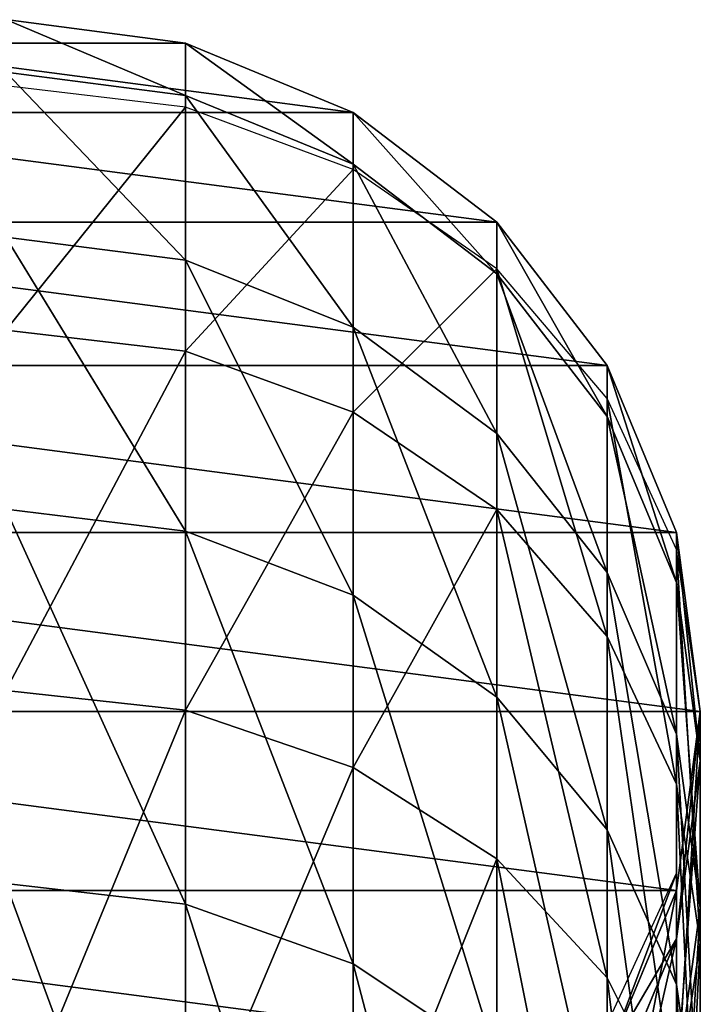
# Model space of a CAD drawing. Header units: inches. Extents: x 15 to 546804, y -66 to 267312.
# Tile 248 of 256: x 418382.4 to 418390.24, y 129518.76 to 129530.1. Entities that reach past the tile are written whole.
import ezdxf

# ---------------------------------------------------------------- set-up
doc = ezdxf.new("R2010")
doc.units = ezdxf.units.IN
doc.header["$MEASUREMENT"] = 0

msp = doc.modelspace()

# ---------------------------------------------------------------- linework, layer by layer
at = {"color": 7, "extrusion": (-1, 1.27576e-07, 4.74186e-12)}
for p, q in [((418384.313, 129529.832, 1573.836), (418382.243, 129530.104, 1573.854)), ((418382.243, 129530.104, 1573.327), (418384.313, 129529.832, 1573.327)), ((418382.243, 129530.104, 973.327), (418384.313, 129529.832, 973.327)), ((418384.313, 129529.23, 1582.944), (418384.313, 129529.832, 1573.836)), ((418386.243, 129529.036, 1573.783), (418384.313, 129529.832, 1573.836)), ((418384.313, 129529.832, 1573.327), (418386.243, 129529.036, 1573.327)), ((418384.313, 129529.832, 1573.327), (418384.313, 129529.832, 973.327)), ((418384.313, 129529.832, 973.327), (418386.243, 129529.036, 973.327)), ((418384.313, 129529.23, 1582.944), (418382.243, 129529.5, 1582.98)), ((418384.313, 129529.097, 971.064), (418382.243, 129529.343, 970.984)), ((418384.313, 129527.333, 1592.394), (418384.313, 129529.23, 1582.944)), ((418386.243, 129528.437, 1582.839), (418384.313, 129529.23, 1582.944)), ((418386.243, 129528.377, 971.298), (418384.313, 129529.097, 971.064)), ((418384.313, 129529.097, 971.064), (418384.313, 129526.285, 962.407)), ((418386.243, 129528.437, 1582.839), (418386.243, 129529.036, 1573.783)), ((418387.9, 129527.769, 1573.699), (418386.243, 129529.036, 1573.783)), ((418386.243, 129529.036, 1573.327), (418387.9, 129527.769, 1573.327)), ((418386.243, 129529.036, 1573.327), (418386.243, 129529.036, 973.327)), ((418386.243, 129529.036, 973.327), (418387.9, 129527.769, 973.327)), ((418386.243, 129526.561, 1592.185), (418386.243, 129528.437, 1582.839)), ((418387.9, 129527.176, 1582.671), (418386.243, 129528.437, 1582.839)), ((418387.9, 129527.231, 971.67), (418386.243, 129528.377, 971.298)), ((418386.243, 129528.377, 971.298), (418386.243, 129525.58, 962.689)), ((418387.9, 129527.176, 1582.671), (418387.9, 129527.769, 1573.699)), ((418389.171, 129526.118, 1573.59), (418387.9, 129527.769, 1573.699)), ((418387.9, 129527.769, 1573.327), (418389.171, 129526.118, 1573.327)), ((418387.9, 129527.769, 1573.327), (418387.9, 129527.769, 973.327)), ((418387.9, 129527.769, 973.327), (418389.171, 129526.118, 973.327)), ((418384.313, 129527.333, 1592.394), (418382.243, 129527.597, 1592.465)), ((418384.313, 129524.209, 1601.512), (418384.313, 129527.333, 1592.394)), ((418386.243, 129526.561, 1592.185), (418384.313, 129527.333, 1592.394)), ((418389.171, 129525.737, 972.155), (418387.9, 129527.231, 971.67)), ((418387.9, 129527.231, 971.67), (418387.9, 129524.458, 963.137)), ((418387.9, 129525.333, 1591.853), (418387.9, 129527.176, 1582.671)), ((418389.171, 129525.532, 1582.453), (418387.9, 129527.176, 1582.671)), ((418386.243, 129523.471, 1601.204), (418386.243, 129526.561, 1592.185)), ((418387.9, 129525.333, 1591.853), (418386.243, 129526.561, 1592.185)), ((418384.313, 129526.285, 962.407), (418382.243, 129526.525, 962.311)), ((418386.243, 129525.58, 962.689), (418384.313, 129526.285, 962.407)), ((418384.313, 129526.285, 962.407), (418384.313, 129522.148, 953.759)), ((418389.171, 129525.532, 1582.453), (418389.171, 129526.118, 1573.59)), ((418389.97, 129524.195, 1573.463), (418389.171, 129526.118, 1573.59)), ((418389.171, 129526.118, 1573.327), (418389.97, 129524.195, 1573.327)), ((418389.171, 129526.118, 1573.327), (418389.171, 129526.118, 973.327)), ((418389.171, 129526.118, 973.327), (418389.97, 129524.195, 973.327)), ((418389.97, 129523.998, 972.72), (418389.171, 129525.737, 972.155)), ((418389.171, 129525.737, 972.155), (418389.171, 129522.997, 963.721)), ((418387.9, 129524.458, 963.137), (418386.243, 129525.58, 962.689)), ((418386.243, 129525.58, 962.689), (418386.243, 129521.486, 954.131)), ((418389.171, 129523.732, 1591.42), (418389.171, 129525.532, 1582.453)), ((418389.97, 129523.618, 1582.199), (418389.171, 129525.532, 1582.453)), ((418387.9, 129522.297, 1600.713), (418387.9, 129525.333, 1591.853)), ((418389.171, 129523.732, 1591.42), (418387.9, 129525.333, 1591.853)), ((418384.313, 129524.209, 1601.512), (418382.243, 129524.461, 1601.617)), ((418389.171, 129522.997, 963.721), (418387.9, 129524.458, 963.137)), ((418387.9, 129524.458, 963.137), (418387.9, 129520.434, 954.723)), ((418384.313, 129519.912, 1610.14), (418384.313, 129524.209, 1601.512)), ((418386.243, 129523.471, 1601.204), (418384.313, 129524.209, 1601.512)), ((418389.97, 129523.618, 1582.199), (418389.97, 129524.195, 1573.463)), ((418390.243, 129522.132, 1573.327), (418389.97, 129524.195, 1573.463)), ((418389.97, 129524.195, 1573.327), (418390.243, 129522.132, 1573.327)), ((418389.97, 129524.195, 1573.327), (418389.97, 129524.195, 973.327)), ((418389.97, 129524.195, 973.327), (418390.243, 129522.132, 973.327)), ((418390.243, 129522.132, 973.327), (418389.97, 129523.998, 972.72)), ((418389.97, 129523.998, 972.72), (418389.97, 129521.295, 964.401)), ((418389.171, 129520.767, 1600.073), (418389.171, 129523.732, 1591.42)), ((418389.97, 129521.868, 1590.916), (418389.171, 129523.732, 1591.42)), ((418389.97, 129521.868, 1590.916), (418389.97, 129523.618, 1582.199)), ((418390.243, 129521.563, 1581.926), (418389.97, 129523.618, 1582.199)), ((418386.243, 129519.221, 1609.736), (418386.243, 129523.471, 1601.204)), ((418387.9, 129522.297, 1600.713), (418386.243, 129523.471, 1601.204)), ((418389.97, 129521.295, 964.401), (418389.171, 129522.997, 963.721)), ((418389.171, 129522.997, 963.721), (418389.171, 129519.062, 955.494)), ((418384.313, 129522.148, 953.759), (418382.243, 129522.374, 953.632)), ((418387.9, 129518.122, 1609.095), (418387.9, 129522.297, 1600.713)), ((418389.171, 129520.767, 1600.073), (418387.9, 129522.297, 1600.713)), ((418386.243, 129521.486, 954.131), (418384.313, 129522.148, 953.759)), ((418384.313, 129522.148, 953.759), (418384.313, 129516.909, 945.731)), ((418389.97, 129520.069, 1573.19), (418390.243, 129522.132, 1573.327)), ((418390.243, 129522.132, 1573.327), (418389.97, 129520.069, 1573.327)), ((418390.243, 129522.132, 973.327), (418389.97, 129520.069, 973.327)), ((418390.243, 129521.563, 1581.926), (418390.243, 129522.132, 1573.327)), ((418390.243, 129522.132, 1573.327), (418390.243, 129522.132, 973.327)), ((418390.243, 129522.132, 973.327), (418390.243, 129519.469, 965.13)), ((418389.97, 129518.986, 1599.328), (418389.97, 129521.868, 1590.916)), ((418390.243, 129519.868, 1590.375), (418389.97, 129521.868, 1590.916)), ((418389.97, 129519.509, 1581.653), (418390.243, 129521.563, 1581.926)), ((418390.243, 129519.868, 1590.375), (418390.243, 129521.563, 1581.926)), ((418387.9, 129520.434, 954.723), (418386.243, 129521.486, 954.131)), ((418386.243, 129521.486, 954.131), (418386.243, 129516.302, 946.187)), ((418390.243, 129519.469, 965.13), (418389.97, 129521.295, 964.401)), ((418389.97, 129521.295, 964.401), (418389.97, 129517.465, 956.392)), ((418389.171, 129516.689, 1608.26), (418389.171, 129520.767, 1600.073)), ((418389.97, 129518.986, 1599.328), (418389.171, 129520.767, 1600.073)), ((418389.171, 129519.062, 955.494), (418387.9, 129520.434, 954.723)), ((418387.9, 129520.434, 954.723), (418387.9, 129515.337, 946.912)), ((418389.171, 129518.527, 974.498), (418389.97, 129520.266, 973.933)), ((418389.97, 129520.266, 973.933), (418389.97, 129520.069, 973.327)), ((418384.313, 129519.912, 1610.14), (418382.243, 129520.147, 1610.277)), ((418389.171, 129518.146, 1573.063), (418389.97, 129520.069, 1573.19)), ((418389.97, 129520.069, 1573.327), (418389.171, 129518.146, 1573.327)), ((418389.97, 129520.069, 973.327), (418389.171, 129518.146, 973.327)), ((418389.97, 129519.509, 1581.653), (418389.97, 129520.069, 1573.327)), ((418389.97, 129520.069, 1573.327), (418389.97, 129520.069, 1573.19)), ((418389.97, 129520.069, 1573.19), (418389.97, 129520.069, 973.327)), ((418389.97, 129520.069, 973.327), (418389.97, 129517.643, 965.86)), ((418384.313, 129514.516, 1618.126), (418384.313, 129519.912, 1610.14)), ((418386.243, 129519.221, 1609.736), (418384.313, 129519.912, 1610.14)), ((418389.97, 129517.867, 1589.834), (418390.243, 129519.868, 1590.375)), ((418390.243, 129517.074, 1598.528), (418390.243, 129519.868, 1590.375)), ((418389.171, 129517.595, 1581.399), (418389.97, 129519.509, 1581.653)), ((418389.97, 129517.867, 1589.834), (418389.97, 129519.509, 1581.653)), ((418389.97, 129517.643, 965.86), (418390.243, 129519.469, 965.13)), ((418390.243, 129519.469, 965.13), (418390.243, 129515.751, 957.356)), ((418386.243, 129513.884, 1617.635), (418386.243, 129519.221, 1609.736)), ((418387.9, 129518.122, 1609.095), (418386.243, 129519.221, 1609.736)), ((418389.97, 129517.465, 956.392), (418389.171, 129519.062, 955.494)), ((418389.171, 129519.062, 955.494), (418389.171, 129514.078, 947.857)), ((418389.97, 129515.022, 1607.286), (418389.97, 129518.986, 1599.328)), ((418390.243, 129517.074, 1598.528), (418389.97, 129518.986, 1599.328))]:
    msp.add_line(p, q, dxfattribs=at)

# ---------------------------------------------------------------- meshes
at = {"color": 7}
mesh = msp.add_polyface(dxfattribs=at)
corners = [(418384.313, 129529.832, 1573.327), (418380.172, 129529.832, 1573.327), (418382.243, 129530.104, 1573.327), (418386.243, 129529.036, 1573.327), (418378.243, 129529.036, 1573.327), (418387.9, 129527.769, 1573.327), (418376.586, 129527.769, 1573.327), (418389.171, 129526.118, 1573.327), (418375.315, 129526.118, 1573.327), (418389.97, 129524.195, 1573.327), (418374.515, 129524.195, 1573.327), (418390.243, 129522.132, 1573.327), (418374.243, 129522.132, 1573.327), (418389.97, 129520.069, 1573.327), (418374.515, 129520.069, 1573.327), (418389.171, 129518.146, 1573.327), (418375.315, 129518.146, 1573.327), (418387.9, 129516.495, 1573.327), (418376.586, 129516.495, 1573.327), (418386.243, 129515.228, 1573.327), (418378.243, 129515.228, 1573.327), (418384.313, 129514.432, 1573.327), (418380.172, 129514.432, 1573.327), (418382.243, 129514.16, 1573.327)]
mesh.append_faces([[corners[k] for k in face] for face in [(4, 3, 1), (6, 5, 4), (8, 7, 6), (10, 9, 8), (12, 11, 10), (14, 13, 12), (16, 15, 14), (18, 17, 16), (20, 19, 18), (22, 21, 20)]], dxfattribs={"vtx0": -1, "vtx1": -1, "color": 7})
mesh.append_faces([[corners[k] for k in face] for face in [(2, 1, 0), (23, 21, 22)]], dxfattribs={"vtx1": -1, "color": 7})
mesh.append_faces([[corners[k] for k in face] for face in [(3, 0, 1), (5, 3, 4), (7, 5, 6), (9, 7, 8), (11, 9, 10), (13, 11, 12), (15, 13, 14), (17, 15, 16), (19, 17, 18), (21, 19, 20)]], dxfattribs={"vtx1": -1, "vtx2": -1, "color": 7})
mesh = msp.add_polyface(dxfattribs=at)
corners = [(418382.243, 129530.104, 1573.854), (418384.313, 129529.23, 1582.944), (418384.313, 129529.832, 1573.836), (418382.243, 129529.5, 1582.98)]
mesh.append_faces([[corners[k] for k in face] for face in [(2, 1, 0), (3, 0, 1)]], dxfattribs={"vtx1": -1, "color": 7})
mesh = msp.add_polyface(dxfattribs=at)
corners = [(418382.243, 129530.104, 1573.327), (418384.313, 129529.832, 973.327), (418384.313, 129529.832, 1573.327), (418382.243, 129530.104, 973.327)]
mesh.append_faces([[corners[k] for k in face] for face in [(2, 1, 0), (3, 0, 1)]], dxfattribs={"vtx1": -1, "color": 7})
mesh = msp.add_polyface(dxfattribs=at)
corners = [(418384.313, 129529.832, 1573.836), (418386.243, 129528.437, 1582.839), (418386.243, 129529.036, 1573.783), (418384.313, 129529.23, 1582.944)]
mesh.append_faces([[corners[k] for k in face] for face in [(2, 1, 0), (3, 0, 1)]], dxfattribs={"vtx1": -1, "color": 7})
mesh = msp.add_polyface(dxfattribs=at)
corners = [(418384.313, 129529.832, 1573.327), (418386.243, 129529.036, 973.327), (418386.243, 129529.036, 1573.327), (418384.313, 129529.832, 973.327)]
mesh.append_faces([[corners[k] for k in face] for face in [(2, 1, 0), (3, 0, 1)]], dxfattribs={"vtx1": -1, "color": 7})
mesh = msp.add_polyface(dxfattribs=at)
corners = [(418382.243, 129529.5, 1582.98), (418384.313, 129527.333, 1592.394), (418384.313, 129529.23, 1582.944), (418382.243, 129527.597, 1592.465)]
mesh.append_faces([[corners[k] for k in face] for face in [(2, 1, 0), (3, 0, 1)]], dxfattribs={"vtx1": -1, "color": 7})
mesh = msp.add_polyface(dxfattribs=at)
corners = [(418382.243, 129526.525, 962.311), (418384.313, 129529.097, 971.064), (418384.313, 129526.285, 962.407), (418382.243, 129529.343, 970.984)]
mesh.append_faces([[corners[k] for k in face] for face in [(2, 1, 0), (3, 0, 1)]], dxfattribs={"vtx1": -1, "color": 7})
mesh = msp.add_polyface(dxfattribs=at)
corners = [(418384.313, 129529.23, 1582.944), (418386.243, 129526.561, 1592.185), (418386.243, 129528.437, 1582.839), (418384.313, 129527.333, 1592.394)]
mesh.append_faces([[corners[k] for k in face] for face in [(2, 1, 0), (3, 0, 1)]], dxfattribs={"vtx1": -1, "color": 7})
mesh = msp.add_polyface(dxfattribs=at)
corners = [(418384.313, 129526.285, 962.407), (418386.243, 129528.377, 971.298), (418386.243, 129525.58, 962.689), (418384.313, 129529.097, 971.064)]
mesh.append_faces([[corners[k] for k in face] for face in [(2, 1, 0), (3, 0, 1)]], dxfattribs={"vtx1": -1, "color": 7})
mesh = msp.add_polyface(dxfattribs=at)
corners = [(418386.243, 129529.036, 1573.783), (418387.9, 129527.176, 1582.671), (418387.9, 129527.769, 1573.699), (418386.243, 129528.437, 1582.839)]
mesh.append_faces([[corners[k] for k in face] for face in [(2, 1, 0), (3, 0, 1)]], dxfattribs={"vtx1": -1, "color": 7})
mesh = msp.add_polyface(dxfattribs=at)
corners = [(418386.243, 129529.036, 1573.327), (418387.9, 129527.769, 973.327), (418387.9, 129527.769, 1573.327), (418386.243, 129529.036, 973.327)]
mesh.append_faces([[corners[k] for k in face] for face in [(2, 1, 0), (3, 0, 1)]], dxfattribs={"vtx1": -1, "color": 7})
mesh = msp.add_polyface(dxfattribs=at)
corners = [(418386.243, 129528.437, 1582.839), (418387.9, 129525.333, 1591.853), (418387.9, 129527.176, 1582.671), (418386.243, 129526.561, 1592.185)]
mesh.append_faces([[corners[k] for k in face] for face in [(2, 1, 0), (3, 0, 1)]], dxfattribs={"vtx1": -1, "color": 7})
mesh = msp.add_polyface(dxfattribs=at)
corners = [(418386.243, 129525.58, 962.689), (418387.9, 129527.231, 971.67), (418387.9, 129524.458, 963.137), (418386.243, 129528.377, 971.298)]
mesh.append_faces([[corners[k] for k in face] for face in [(2, 1, 0), (3, 0, 1)]], dxfattribs={"vtx1": -1, "color": 7})
mesh = msp.add_polyface(dxfattribs=at)
corners = [(418387.9, 129527.769, 1573.699), (418389.171, 129525.532, 1582.453), (418389.171, 129526.118, 1573.59), (418387.9, 129527.176, 1582.671)]
mesh.append_faces([[corners[k] for k in face] for face in [(2, 1, 0), (3, 0, 1)]], dxfattribs={"vtx1": -1, "color": 7})
mesh = msp.add_polyface(dxfattribs=at)
corners = [(418389.171, 129526.118, 1573.327), (418387.9, 129527.769, 973.327), (418389.171, 129526.118, 973.327), (418387.9, 129527.769, 1573.327)]
mesh.append_faces([[corners[k] for k in face] for face in [(2, 1, 0), (3, 0, 1)]], dxfattribs={"vtx1": -1, "color": 7})
mesh = msp.add_polyface(dxfattribs=at)
corners = [(418382.243, 129527.597, 1592.465), (418384.313, 129524.209, 1601.512), (418384.313, 129527.333, 1592.394), (418382.243, 129524.461, 1601.617)]
mesh.append_faces([[corners[k] for k in face] for face in [(2, 1, 0), (3, 0, 1)]], dxfattribs={"vtx1": -1, "color": 7})
mesh = msp.add_polyface(dxfattribs=at)
corners = [(418384.313, 129527.333, 1592.394), (418386.243, 129523.471, 1601.204), (418386.243, 129526.561, 1592.185), (418384.313, 129524.209, 1601.512)]
mesh.append_faces([[corners[k] for k in face] for face in [(2, 1, 0), (3, 0, 1)]], dxfattribs={"vtx1": -1, "color": 7})
mesh = msp.add_polyface(dxfattribs=at)
corners = [(418387.9, 129527.231, 971.67), (418389.171, 129522.997, 963.721), (418387.9, 129524.458, 963.137), (418389.171, 129525.737, 972.155)]
mesh.append_faces([[corners[k] for k in face] for face in [(2, 1, 0), (3, 0, 1)]], dxfattribs={"vtx1": -1, "color": 7})
mesh = msp.add_polyface(dxfattribs=at)
corners = [(418387.9, 129527.176, 1582.671), (418389.171, 129523.732, 1591.42), (418389.171, 129525.532, 1582.453), (418387.9, 129525.333, 1591.853)]
mesh.append_faces([[corners[k] for k in face] for face in [(2, 1, 0), (3, 0, 1)]], dxfattribs={"vtx1": -1, "color": 7})
mesh = msp.add_polyface(dxfattribs=at)
corners = [(418386.243, 129526.561, 1592.185), (418387.9, 129522.297, 1600.713), (418387.9, 129525.333, 1591.853), (418386.243, 129523.471, 1601.204)]
mesh.append_faces([[corners[k] for k in face] for face in [(2, 1, 0), (3, 0, 1)]], dxfattribs={"vtx1": -1, "color": 7})
mesh = msp.add_polyface(dxfattribs=at)
corners = [(418382.243, 129522.374, 953.632), (418384.313, 129526.285, 962.407), (418384.313, 129522.148, 953.759), (418382.243, 129526.525, 962.311)]
mesh.append_faces([[corners[k] for k in face] for face in [(2, 1, 0), (3, 0, 1)]], dxfattribs={"vtx1": -1, "color": 7})
mesh = msp.add_polyface(dxfattribs=at)
corners = [(418384.313, 129522.148, 953.759), (418386.243, 129525.58, 962.689), (418386.243, 129521.486, 954.131), (418384.313, 129526.285, 962.407)]
mesh.append_faces([[corners[k] for k in face] for face in [(2, 1, 0), (3, 0, 1)]], dxfattribs={"vtx1": -1, "color": 7})
mesh = msp.add_polyface(dxfattribs=at)
corners = [(418389.171, 129526.118, 1573.59), (418389.97, 129523.618, 1582.199), (418389.97, 129524.195, 1573.463), (418389.171, 129525.532, 1582.453)]
mesh.append_faces([[corners[k] for k in face] for face in [(2, 1, 0), (3, 0, 1)]], dxfattribs={"vtx1": -1, "color": 7})
mesh = msp.add_polyface(dxfattribs=at)
corners = [(418389.97, 129524.195, 1573.327), (418389.171, 129526.118, 973.327), (418389.97, 129524.195, 973.327), (418389.171, 129526.118, 1573.327)]
mesh.append_faces([[corners[k] for k in face] for face in [(2, 1, 0), (3, 0, 1)]], dxfattribs={"vtx1": -1, "color": 7})
mesh = msp.add_polyface(dxfattribs=at)
corners = [(418389.171, 129525.737, 972.155), (418389.97, 129521.295, 964.401), (418389.171, 129522.997, 963.721), (418389.97, 129523.998, 972.72)]
mesh.append_faces([[corners[k] for k in face] for face in [(2, 1, 0), (3, 0, 1)]], dxfattribs={"vtx1": -1, "color": 7})
mesh = msp.add_polyface(dxfattribs=at)
corners = [(418386.243, 129521.486, 954.131), (418387.9, 129524.458, 963.137), (418387.9, 129520.434, 954.723), (418386.243, 129525.58, 962.689)]
mesh.append_faces([[corners[k] for k in face] for face in [(2, 1, 0), (3, 0, 1)]], dxfattribs={"vtx1": -1, "color": 7})
mesh = msp.add_polyface(dxfattribs=at)
corners = [(418389.171, 129525.532, 1582.453), (418389.97, 129521.868, 1590.916), (418389.97, 129523.618, 1582.199), (418389.171, 129523.732, 1591.42)]
mesh.append_faces([[corners[k] for k in face] for face in [(2, 1, 0), (3, 0, 1)]], dxfattribs={"vtx1": -1, "color": 7})
mesh = msp.add_polyface(dxfattribs=at)
corners = [(418387.9, 129525.333, 1591.853), (418389.171, 129520.767, 1600.073), (418389.171, 129523.732, 1591.42), (418387.9, 129522.297, 1600.713)]
mesh.append_faces([[corners[k] for k in face] for face in [(2, 1, 0), (3, 0, 1)]], dxfattribs={"vtx1": -1, "color": 7})
mesh = msp.add_polyface(dxfattribs=at)
corners = [(418382.243, 129524.461, 1601.617), (418384.313, 129519.912, 1610.14), (418384.313, 129524.209, 1601.512), (418382.243, 129520.147, 1610.277)]
mesh.append_faces([[corners[k] for k in face] for face in [(2, 1, 0), (3, 0, 1)]], dxfattribs={"vtx1": -1, "color": 7})
mesh = msp.add_polyface(dxfattribs=at)
corners = [(418387.9, 129524.458, 963.137), (418389.171, 129519.062, 955.494), (418387.9, 129520.434, 954.723), (418389.171, 129522.997, 963.721)]
mesh.append_faces([[corners[k] for k in face] for face in [(2, 1, 0), (3, 0, 1)]], dxfattribs={"vtx1": -1, "color": 7})
mesh = msp.add_polyface(dxfattribs=at)
corners = [(418384.313, 129524.209, 1601.512), (418386.243, 129519.221, 1609.736), (418386.243, 129523.471, 1601.204), (418384.313, 129519.912, 1610.14)]
mesh.append_faces([[corners[k] for k in face] for face in [(2, 1, 0), (3, 0, 1)]], dxfattribs={"vtx1": -1, "color": 7})
mesh = msp.add_polyface(dxfattribs=at)
corners = [(418389.97, 129524.195, 1573.463), (418390.243, 129521.563, 1581.926), (418390.243, 129522.132, 1573.327), (418389.97, 129523.618, 1582.199)]
mesh.append_faces([[corners[k] for k in face] for face in [(2, 1, 0), (3, 0, 1)]], dxfattribs={"vtx1": -1, "color": 7})
mesh = msp.add_polyface(dxfattribs=at)
corners = [(418390.243, 129522.132, 1573.327), (418389.97, 129524.195, 973.327), (418390.243, 129522.132, 973.327), (418389.97, 129524.195, 1573.327)]
mesh.append_faces([[corners[k] for k in face] for face in [(2, 1, 0), (3, 0, 1)]], dxfattribs={"vtx1": -1, "color": 7})
mesh = msp.add_polyface(dxfattribs=at)
corners = [(418389.97, 129523.998, 972.72), (418390.243, 129519.469, 965.13), (418389.97, 129521.295, 964.401), (418390.243, 129522.132, 973.327)]
mesh.append_faces([[corners[k] for k in face] for face in [(2, 1, 0), (3, 0, 1)]], dxfattribs={"vtx1": -1, "color": 7})
mesh = msp.add_polyface(dxfattribs=at)
corners = [(418389.171, 129523.732, 1591.42), (418389.97, 129518.986, 1599.328), (418389.97, 129521.868, 1590.916), (418389.171, 129520.767, 1600.073)]
mesh.append_faces([[corners[k] for k in face] for face in [(2, 1, 0), (3, 0, 1)]], dxfattribs={"vtx1": -1, "color": 7})
mesh = msp.add_polyface(dxfattribs=at)
corners = [(418389.97, 129523.618, 1582.199), (418390.243, 129519.868, 1590.375), (418390.243, 129521.563, 1581.926), (418389.97, 129521.868, 1590.916)]
mesh.append_faces([[corners[k] for k in face] for face in [(2, 1, 0), (3, 0, 1)]], dxfattribs={"vtx1": -1, "color": 7})
mesh = msp.add_polyface(dxfattribs=at)
corners = [(418386.243, 129523.471, 1601.204), (418387.9, 129518.122, 1609.095), (418387.9, 129522.297, 1600.713), (418386.243, 129519.221, 1609.736)]
mesh.append_faces([[corners[k] for k in face] for face in [(2, 1, 0), (3, 0, 1)]], dxfattribs={"vtx1": -1, "color": 7})
mesh = msp.add_polyface(dxfattribs=at)
corners = [(418389.171, 129522.997, 963.721), (418389.97, 129517.465, 956.392), (418389.171, 129519.062, 955.494), (418389.97, 129521.295, 964.401)]
mesh.append_faces([[corners[k] for k in face] for face in [(2, 1, 0), (3, 0, 1)]], dxfattribs={"vtx1": -1, "color": 7})
mesh = msp.add_polyface(dxfattribs=at)
corners = [(418382.243, 129517.116, 945.575), (418384.313, 129522.148, 953.759), (418384.313, 129516.909, 945.731), (418382.243, 129522.374, 953.632)]
mesh.append_faces([[corners[k] for k in face] for face in [(2, 1, 0), (3, 0, 1)]], dxfattribs={"vtx1": -1, "color": 7})
mesh = msp.add_polyface(dxfattribs=at)
corners = [(418387.9, 129522.297, 1600.713), (418389.171, 129516.689, 1608.26), (418389.171, 129520.767, 1600.073), (418387.9, 129518.122, 1609.095)]
mesh.append_faces([[corners[k] for k in face] for face in [(2, 1, 0), (3, 0, 1)]], dxfattribs={"vtx1": -1, "color": 7})
mesh = msp.add_polyface(dxfattribs=at)
corners = [(418384.313, 129516.909, 945.731), (418386.243, 129521.486, 954.131), (418386.243, 129516.302, 946.187), (418384.313, 129522.148, 953.759)]
mesh.append_faces([[corners[k] for k in face] for face in [(2, 1, 0), (3, 0, 1)]], dxfattribs={"vtx1": -1, "color": 7})
mesh = msp.add_polyface(dxfattribs=at)
corners = [(418390.243, 129522.132, 1573.327), (418389.97, 129519.509, 1581.653), (418389.97, 129520.069, 1573.327), (418390.243, 129521.563, 1581.926)]
mesh.append_faces([[corners[k] for k in face] for face in [(2, 1, 0), (3, 0, 1)]], dxfattribs={"vtx1": -1, "color": 7})
mesh = msp.add_polyface(dxfattribs=at)
corners = [(418389.97, 129520.069, 1573.19), (418390.243, 129522.132, 973.327), (418389.97, 129520.069, 973.327), (418390.243, 129522.132, 1573.327)]
mesh.append_faces([[corners[k] for k in face] for face in [(2, 1, 0), (3, 0, 1)]], dxfattribs={"vtx1": -1, "color": 7})
mesh = msp.add_polyface(dxfattribs=at)
corners = [(418390.243, 129522.132, 973.327), (418389.97, 129517.643, 965.86), (418390.243, 129519.469, 965.13), (418389.97, 129520.069, 973.327)]
mesh.append_faces([[corners[k] for k in face] for face in [(2, 1, 0), (3, 0, 1)]], dxfattribs={"vtx1": -1, "color": 7})
mesh = msp.add_polyface(dxfattribs=at)
corners = [(418389.97, 129521.868, 1590.916), (418390.243, 129517.074, 1598.528), (418390.243, 129519.868, 1590.375), (418389.97, 129518.986, 1599.328)]
mesh.append_faces([[corners[k] for k in face] for face in [(2, 1, 0), (3, 0, 1)]], dxfattribs={"vtx1": -1, "color": 7})
mesh = msp.add_polyface(dxfattribs=at)
corners = [(418390.243, 129521.563, 1581.926), (418389.97, 129517.867, 1589.834), (418389.97, 129519.509, 1581.653), (418390.243, 129519.868, 1590.375)]
mesh.append_faces([[corners[k] for k in face] for face in [(2, 1, 0), (3, 0, 1)]], dxfattribs={"vtx1": -1, "color": 7})
mesh = msp.add_polyface(dxfattribs=at)
corners = [(418386.243, 129516.302, 946.187), (418387.9, 129520.434, 954.723), (418387.9, 129515.337, 946.912), (418386.243, 129521.486, 954.131)]
mesh.append_faces([[corners[k] for k in face] for face in [(2, 1, 0), (3, 0, 1)]], dxfattribs={"vtx1": -1, "color": 7})
mesh = msp.add_polyface(dxfattribs=at)
corners = [(418389.97, 129521.295, 964.401), (418390.243, 129515.751, 957.356), (418389.97, 129517.465, 956.392), (418390.243, 129519.469, 965.13)]
mesh.append_faces([[corners[k] for k in face] for face in [(2, 1, 0), (3, 0, 1)]], dxfattribs={"vtx1": -1, "color": 7})
mesh = msp.add_polyface(dxfattribs=at)
corners = [(418389.171, 129520.767, 1600.073), (418389.97, 129515.022, 1607.286), (418389.97, 129518.986, 1599.328), (418389.171, 129516.689, 1608.26)]
mesh.append_faces([[corners[k] for k in face] for face in [(2, 1, 0), (3, 0, 1)]], dxfattribs={"vtx1": -1, "color": 7})
mesh = msp.add_polyface(dxfattribs=at)
corners = [(418387.9, 129520.434, 954.723), (418389.171, 129514.078, 947.857), (418387.9, 129515.337, 946.912), (418389.171, 129519.062, 955.494)]
mesh.append_faces([[corners[k] for k in face] for face in [(2, 1, 0), (3, 0, 1)]], dxfattribs={"vtx1": -1, "color": 7})
mesh = msp.add_polyface(dxfattribs=at)
corners = [(418389.97, 129520.266, 973.933), (418389.171, 129518.146, 973.327), (418389.97, 129520.069, 973.327), (418389.171, 129518.527, 974.498)]
mesh.append_faces([[corners[k] for k in face] for face in [(2, 1, 0), (3, 0, 1)]], dxfattribs={"vtx1": -1, "color": 7})
mesh = msp.add_polyface(dxfattribs=at)
corners = [(418382.243, 129520.147, 1610.277), (418384.313, 129514.516, 1618.126), (418384.313, 129519.912, 1610.14), (418382.243, 129514.731, 1618.293)]
mesh.append_faces([[corners[k] for k in face] for face in [(2, 1, 0), (3, 0, 1)]], dxfattribs={"vtx1": -1, "color": 7})
mesh = msp.add_polyface(dxfattribs=at)
corners = [(418389.97, 129519.509, 1581.653), (418389.171, 129518.146, 1573.327), (418389.97, 129520.069, 1573.327), (418389.171, 129517.595, 1581.399)]
mesh.append_faces([[corners[k] for k in face] for face in [(2, 1, 0), (3, 0, 1)]], dxfattribs={"vtx1": -1, "color": 7})
mesh = msp.add_polyface(dxfattribs=at)
corners = [(418389.171, 129518.146, 1573.063), (418389.97, 129520.069, 973.327), (418389.171, 129518.146, 973.327), (418389.97, 129520.069, 1573.19)]
mesh.append_faces([[corners[k] for k in face] for face in [(2, 1, 0), (3, 0, 1)]], dxfattribs={"vtx1": -1, "color": 7})
mesh = msp.add_polyface(dxfattribs=at)
corners = [(418389.97, 129520.069, 973.327), (418389.171, 129515.941, 966.54), (418389.97, 129517.643, 965.86), (418389.171, 129518.146, 973.327)]
mesh.append_faces([[corners[k] for k in face] for face in [(2, 1, 0), (3, 0, 1)]], dxfattribs={"vtx1": -1, "color": 7})
mesh = msp.add_polyface(dxfattribs=at)
corners = [(418384.313, 129519.912, 1610.14), (418386.243, 129513.884, 1617.635), (418386.243, 129519.221, 1609.736), (418384.313, 129514.516, 1618.126)]
mesh.append_faces([[corners[k] for k in face] for face in [(2, 1, 0), (3, 0, 1)]], dxfattribs={"vtx1": -1, "color": 7})
mesh = msp.add_polyface(dxfattribs=at)
corners = [(418390.243, 129519.868, 1590.375), (418389.97, 129515.162, 1597.729), (418389.97, 129517.867, 1589.834), (418390.243, 129517.074, 1598.528)]
mesh.append_faces([[corners[k] for k in face] for face in [(2, 1, 0), (3, 0, 1)]], dxfattribs={"vtx1": -1, "color": 7})
mesh = msp.add_polyface(dxfattribs=at)
corners = [(418389.97, 129519.509, 1581.653), (418389.171, 129516.003, 1589.33), (418389.171, 129517.595, 1581.399), (418389.97, 129517.867, 1589.834)]
mesh.append_faces([[corners[k] for k in face] for face in [(2, 1, 0), (3, 0, 1)]], dxfattribs={"vtx1": -1, "color": 7})
mesh = msp.add_polyface(dxfattribs=at)
corners = [(418390.243, 129519.469, 965.13), (418389.97, 129514.036, 958.319), (418390.243, 129515.751, 957.356), (418389.97, 129517.643, 965.86)]
mesh.append_faces([[corners[k] for k in face] for face in [(2, 1, 0), (3, 0, 1)]], dxfattribs={"vtx1": -1, "color": 7})
mesh = msp.add_polyface(dxfattribs=at)
corners = [(418386.243, 129519.221, 1609.736), (418387.9, 129512.879, 1616.855), (418387.9, 129518.122, 1609.095), (418386.243, 129513.884, 1617.635)]
mesh.append_faces([[corners[k] for k in face] for face in [(2, 1, 0), (3, 0, 1)]], dxfattribs={"vtx1": -1, "color": 7})
mesh = msp.add_polyface(dxfattribs=at)
corners = [(418389.171, 129519.062, 955.494), (418389.97, 129512.613, 948.957), (418389.171, 129514.078, 947.857), (418389.97, 129517.465, 956.392)]
mesh.append_faces([[corners[k] for k in face] for face in [(2, 1, 0), (3, 0, 1)]], dxfattribs={"vtx1": -1, "color": 7})
mesh = msp.add_polyface(dxfattribs=at)
corners = [(418389.97, 129518.986, 1599.328), (418390.243, 129513.232, 1606.242), (418390.243, 129517.074, 1598.528), (418389.97, 129515.022, 1607.286)]
mesh.append_faces([[corners[k] for k in face] for face in [(2, 1, 0), (3, 0, 1)]], dxfattribs={"vtx1": -1, "color": 7})

doc.saveas('drawing.dxf')
